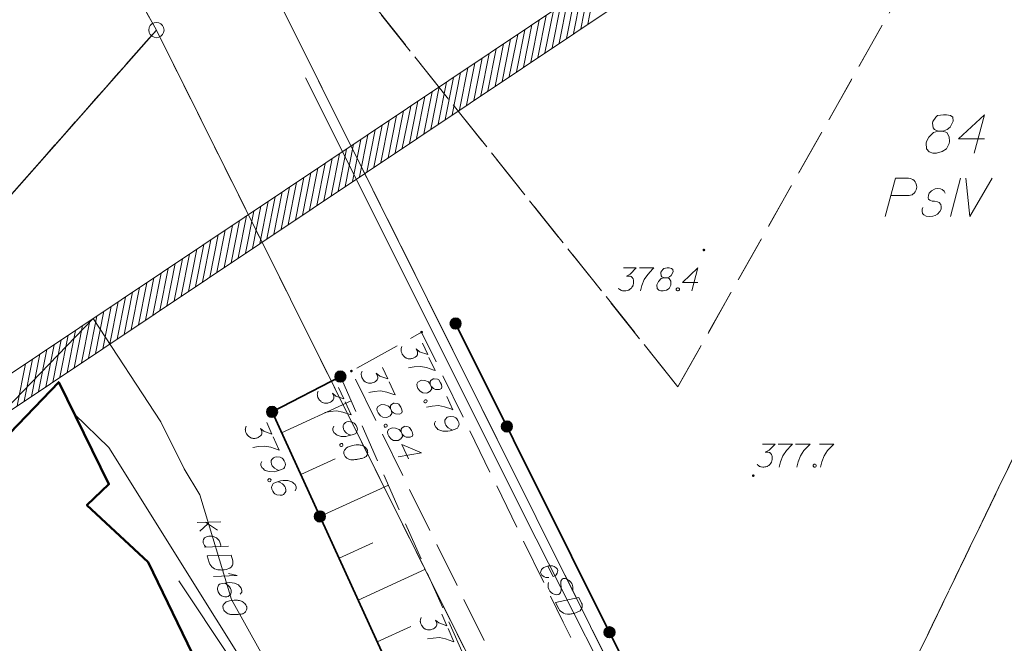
# Model space of a CAD drawing. Header units: metres. Extents: x 5554594 to 5556205, y 5636132 to 5636668.
# Tile 22 of 168: x 5555144 to 5555176, y 5636306 to 5636326. Entities that reach past the tile are written whole.
import ezdxf

# ---------------------------------------------------------------- set-up
doc = ezdxf.new("R2010")
doc.units = ezdxf.units.M
doc.header["$MEASUREMENT"] = 0
doc.header["$XCLIPFRAME"] = 0
for name, pattern in [('L_0_05', [1.75, 1.25, -0.5]), ('L_0_06', [2, 1.5, -0.5]), ('PRZER1-1', [2, 1, -1]), ('PRZER3-1', [4, 3, -1])]:
    doc.linetypes.add(name, pattern=pattern)
for name, color, linetype, lineweight in [('#digitalizacja', 7, 'Continuous', 18), ('#RASTER', 7, 'Continuous', 18), ('#skartowane', 7, 'Continuous', 18), ('#zakres', 7, 'Continuous', 18), ('#zmodyfikowane', 7, 'Continuous', 18)]:
    doc.layers.add(name, color=color, linetype=linetype, lineweight=lineweight)
for name, color, linetype, lineweight, true_color in [('GEPPGD', 96, 'Continuous', 18, 0x008000), ('GESBZO', 18, 'Continuous', 50, 0x0a0909), ('GESDZI', 18, 'Continuous', 18, 0x0a0909), ('GESDZI_O', 18, 'Continuous', 18, 0x0a0909), ('GESKKL', 96, 'PRZER3-1', 18, 0x008000), ('GESKKL_O', 96, 'PRZER3-1', 18, 0x008000), ('GESUZY', 96, 'PRZER1-1', 18, 0x008000), ('GULWPI', 5, 'Continuous', 18, 0x0000ff), ('GUPWPI', 5, 'Continuous', 18, 0x0000ff), ('GUPWWB', 5, 'Continuous', 18, 0x0000ff)]:
    doc.layers.add(name, color=color, linetype=linetype, lineweight=lineweight, true_color=true_color)
picture_1 = doc.add_image_def('image1.tif', size_in_pixel=(18897, 11811))

# ---------------------------------------------------------------- blocks, each defined once
blk = doc.blocks.new('POINT')
blk.add_hatch(color=0).paths.add_polyline_path([(-0.000884, -0.0025), (-0.0025, -0.000884), (-0.0025, 0.000884), (0.000884, 0.0025), (0.0025, 0.000884), (0.0025, -0.000884), (0.000884, -0.0025)])
blk = doc.blocks.new('EPPGS')
at = {"color": 0, "flags": 128}
blk.add_lwpolyline([(0.5, 0), (0.475528, -0.154508), (0.404508, -0.293893), (0.293893, -0.404508), (0.154508, -0.475528), (0, -0.5), (-0.154508, -0.475528), (-0.293893, -0.404508), (-0.404508, -0.293893), (-0.475528, -0.154508), (-0.5, 0), (-0.475528, 0.154508), (-0.404508, 0.293893), (-0.293893, 0.404508), (-0.154508, 0.475528), (0, 0.5), (0.154508, 0.475528), (0.293893, 0.404508), (0.404508, 0.293893), (0.475528, 0.154508), (0.5, 0)], close=True, dxfattribs=at)
blk = doc.blocks.new('*U1651')
at = {"layer": '#digitalizacja', "color": 36, "linetype": 'ByBlock', "lineweight": 18, "true_color": 0x803300}
for p, q in [((5555149.927, 5636309.94), (5555150.703, 5636309.966)), ((5555150.279, 5636309.899), (5555150.012, 5636309.658)), ((5555150.201, 5636309.95), (5555150.587, 5636309.696))]:
    blk.add_line(p, q, dxfattribs=at)
blk = doc.blocks.new('*U1652')
at = {"layer": '#digitalizacja', "color": 36, "linetype": 'ByBlock', "lineweight": 18, "true_color": 0x803300}
blk.add_line((5555150.944, 5636309.169), (5555150.17, 5636309.138), dxfattribs=at)
at = {"layer": '#digitalizacja', "color": 36, "linetype": 'ByBlock', "lineweight": 18, "true_color": 0x803300, "flags": 128}
blk.add_lwpolyline([(5555150.688, 5636309.159), (5555150.699, 5636309.206), (5555150.669, 5636309.302), (5555150.641, 5636309.355), (5555150.554, 5636309.439), (5555150.426, 5636309.493), (5555150.307, 5636309.5), (5555150.249, 5636309.489), (5555150.205, 5636309.469), (5555150.171, 5636309.441), (5555150.136, 5636309.393), (5555150.12, 5636309.345), (5555150.127, 5636309.279), (5555150.146, 5636309.236), (5555150.166, 5636309.192), (5555150.219, 5636309.14)], dxfattribs=at)
blk = doc.blocks.new('*U1653')
at = {"layer": '#digitalizacja', "color": 36, "linetype": 'ByBlock', "lineweight": 18, "true_color": 0x803300}
for q in [(5555150.46, 5636308.183), (5555150.95, 5636308.276)]:
    blk.add_line((5555151.236, 5636308.209), q, dxfattribs=at)

msp = doc.modelspace()

# ---------------------------------------------------------------- hatches: boundary and pattern name
at = {"layer": '#skartowane', "linetype": 'Continuous', "lineweight": 35}
h = msp.add_hatch(color=7, dxfattribs=at)
edge = h.paths.add_edge_path()
edge.add_arc((5555158.36, 5636316.43), 0.175, 0, 360)
at = {"layer": '#skartowane', "linetype": 'Continuous', "lineweight": 18}
h = msp.add_hatch(color=7, dxfattribs=at)
edge = h.paths.add_edge_path()
edge.add_arc((5555157.25, 5636316.15), 0.045, 0, 360)
at = {"layer": '#skartowane', "linetype": 'Continuous', "lineweight": 35}
h = msp.add_hatch(color=7, dxfattribs=at)
edge = h.paths.add_edge_path()
edge.add_arc((5555154.6, 5636314.7), 0.175, 0, 360)
at = {"layer": '#skartowane', "linetype": 'Continuous', "lineweight": 18}
h = msp.add_hatch(color=7, dxfattribs=at)
edge = h.paths.add_edge_path()
edge.add_arc((5555154.6, 5636314.7), 0.045, 0, 360)
h = msp.add_hatch(color=7, dxfattribs=at)
edge = h.paths.add_edge_path()
edge.add_arc((5555154.96, 5636314.88), 0.045, 0, 360)
at = {"layer": '#skartowane', "linetype": 'Continuous', "lineweight": 35}
h = msp.add_hatch(color=7, dxfattribs=at)
edge = h.paths.add_edge_path()
edge.add_arc((5555152.37, 5636313.55), 0.175, 0, 360)
h = msp.add_hatch(color=7, dxfattribs=at)
edge = h.paths.add_edge_path()
edge.add_arc((5555152.37, 5636313.55), 0.175, 0, 360)
at = {"layer": '#skartowane', "linetype": 'Continuous', "lineweight": 18}
h = msp.add_hatch(color=7, dxfattribs=at)
edge = h.paths.add_edge_path()
edge.add_arc((5555152.37, 5636313.55), 0.045, 0, 360)
at = {"layer": '#skartowane', "linetype": 'Continuous', "lineweight": 35}
h = msp.add_hatch(color=7, dxfattribs=at)
edge = h.paths.add_edge_path()
edge.add_arc((5555160.034, 5636313.074), 0.175, 0, 360)
h = msp.add_hatch(color=7, dxfattribs=at)
edge = h.paths.add_edge_path()
edge.add_arc((5555153.931, 5636310.14), 0.175, 0, 360)
h = msp.add_hatch(color=7, dxfattribs=at)
edge = h.paths.add_edge_path()
edge.add_arc((5555163.381, 5636306.362), 0.175, 0, 360)
at = {"layer": '#zmodyfikowane', "linetype": 'Continuous', "lineweight": 18}
h = msp.add_hatch(color=7, dxfattribs=at)
edge = h.paths.add_edge_path()
edge.add_arc((5555166.46, 5636318.83), 0.045, 0, 360)
h = msp.add_hatch(color=7, dxfattribs=at)
edge = h.paths.add_edge_path()
edge.add_arc((5555168.07, 5636311.47), 0.045, 0, 360)

# ---------------------------------------------------------------- linework, layer by layer
at = {"layer": '#digitalizacja', "color": 1, "linetype": 'Continuous', "lineweight": 18, "flags": 128}
for points in [[(5555160.588, 5636310.204), (5555157.156, 5636317.057), (5555153.459, 5636324.438)], [(5555160.588, 5636310.204), (5555164.623, 5636302.246), (5555166.546, 5636298.24), (5555170.434, 5636291.739), (5555173.666, 5636287.512), (5555177.255, 5636283.385), (5555187.066, 5636274.45)], [(5555161.371, 5636308.521), (5555161.542, 5636308.184), (5555161.598, 5636308.205), (5555161.64, 5636308.24), (5555161.676, 5636308.285), (5555161.692, 5636308.372), (5555161.67, 5636308.427), (5555161.638, 5636308.464), (5555161.577, 5636308.506), (5555161.522, 5636308.524), (5555161.448, 5636308.526), (5555161.395, 5636308.526), (5555161.295, 5636308.502), (5555161.237, 5636308.472), (5555161.192, 5636308.443), (5555161.158, 5636308.406), (5555161.132, 5636308.313), (5555161.148, 5636308.268), (5555161.175, 5636308.229), (5555161.178, 5636308.224), (5555161.244, 5636308.171), (5555161.299, 5636308.153), (5555161.334, 5636308.151), (5555161.342, 5636308.148), (5555161.402, 5636308.146)], [(5555162.165, 5636307.725), (5555162.181, 5636307.746), (5555162.189, 5636307.783), (5555162.189, 5636307.81), (5555162.186, 5636307.841), (5555162.178, 5636307.883), (5555162.162, 5636307.928), (5555162.148, 5636307.955), (5555162.122, 5636307.994), (5555162.061, 5636308.049), (5555162.026, 5636308.078), (5555161.981, 5636308.102), (5555161.947, 5636308.117), (5555161.925, 5636308.12), (5555161.894, 5636308.117), (5555161.87, 5636308.111), (5555161.849, 5636308.101), (5555161.825, 5636308.082), (5555161.81, 5636308.061), (5555161.797, 5636308.034), (5555161.794, 5636308.027), (5555161.803, 5636307.733), (5555161.785, 5636307.665), (5555161.775, 5636307.646), (5555161.767, 5636307.636), (5555161.736, 5636307.606), (5555161.714, 5636307.596), (5555161.691, 5636307.59), (5555161.659, 5636307.587), (5555161.612, 5636307.59), (5555161.543, 5636307.621), (5555161.524, 5636307.632), (5555161.482, 5636307.663), (5555161.458, 5636307.684), (5555161.439, 5636307.708), (5555161.413, 5636307.747), (5555161.405, 5636307.763), (5555161.383, 5636307.818), (5555161.378, 5636307.855), (5555161.375, 5636307.887), (5555161.377, 5636307.934), (5555161.395, 5636307.99)], [(5555162.381, 5636307.496), (5555162.471, 5636307.317), (5555162.485, 5636307.278), (5555162.488, 5636307.259), (5555162.49, 5636307.228), (5555162.488, 5636307.207), (5555162.485, 5636307.185), (5555162.472, 5636307.146), (5555162.459, 5636307.119), (5555162.42, 5636307.066), (5555162.304, 5636307.007), (5555162.249, 5636306.986), (5555162.22, 5636306.978), (5555162.191, 5636306.97), (5555162.162, 5636306.962), (5555162.13, 5636306.959), (5555162.093, 5636306.953), (5555162.035, 5636306.95), (5555162.009, 5636306.95), (5555161.929, 5636306.963), (5555161.879, 5636306.984), (5555161.831, 5636307.013), (5555161.786, 5636307.049), (5555161.754, 5636307.086), (5555161.725, 5636307.131), (5555161.621, 5636307.336), (5555162.381, 5636307.496)]]:
    msp.add_lwpolyline(points, dxfattribs=at)
at = {"layer": '#digitalizacja', "color": 36, "linetype": 'Continuous', "lineweight": 18, "true_color": 0x803300, "flags": 128}
for points in [[(5555153.86, 5636302.373), (5555151.052, 5636307.433), (5555150.016, 5636310.847), (5555149.507, 5636311.697), (5555148.741, 5636313.229), (5555146.536, 5636316.595), (5555141.642, 5636311.533)], [(5555151.032, 5636308.881), (5555151.09, 5636308.689), (5555151.096, 5636308.648), (5555151.096, 5636308.629), (5555151.093, 5636308.597), (5555151.087, 5636308.577), (5555151.081, 5636308.556), (5555151.061, 5636308.52), (5555151.043, 5636308.496), (5555150.996, 5636308.45), (5555150.871, 5636308.413), (5555150.813, 5636308.401), (5555150.783, 5636308.398), (5555150.753, 5636308.395), (5555150.723, 5636308.393), (5555150.691, 5636308.395), (5555150.654, 5636308.396), (5555150.596, 5636308.403), (5555150.57, 5636308.408), (5555150.494, 5636308.434), (5555150.449, 5636308.463), (5555150.407, 5636308.5), (5555150.369, 5636308.544), (5555150.344, 5636308.586), (5555150.322, 5636308.635), (5555150.256, 5636308.855), (5555151.032, 5636308.881)], [(5555164.329, 5636283.323), (5555160.89, 5636289.043), (5555154.409, 5636300.408), (5555149.33, 5636308.043)], [(5555151.333, 5636307.603), (5555151.381, 5636307.667), (5555151.383, 5636307.723), (5555151.359, 5636307.802), (5555151.319, 5636307.851), (5555151.298, 5636307.882), (5555151.272, 5636307.905), (5555151.143, 5636307.965), (5555150.988, 5636307.986), (5555150.91, 5636307.98), (5555150.739, 5636307.953), (5555150.654, 5636307.927), (5555150.627, 5636307.895), (5555150.596, 5636307.836), (5555150.59, 5636307.815), (5555150.59, 5636307.754), (5555150.612, 5636307.68), (5555150.641, 5636307.627), (5555150.664, 5636307.591), (5555150.726, 5636307.548), (5555150.834, 5636307.519), (5555150.895, 5636307.519), (5555150.941, 5636307.533), (5555151.006, 5636307.583), (5555151.027, 5636307.615), (5555151.037, 5636307.661), (5555151.034, 5636307.734), (5555151.019, 5636307.785), (5555150.983, 5636307.842), (5555150.954, 5636307.876), (5555150.888, 5636307.93), (5555150.849, 5636307.956), (5555150.827, 5636307.968)], [(5555151.544, 5636307.192), (5555151.541, 5636307.203), (5555151.525, 5636307.235), (5555151.512, 5636307.256), (5555151.501, 5636307.271), (5555151.481, 5636307.296), (5555151.454, 5636307.325), (5555151.429, 5636307.348), (5555151.398, 5636307.369), (5555151.37, 5636307.379), (5555151.336, 5636307.388), (5555151.303, 5636307.396), (5555151.264, 5636307.403), (5555151.238, 5636307.407), (5555151.201, 5636307.408), (5555151.139, 5636307.408), (5555151.049, 5636307.399), (5555150.978, 5636307.39), (5555150.916, 5636307.371), (5555150.872, 5636307.352), (5555150.828, 5636307.314), (5555150.805, 5636307.288), (5555150.78, 5636307.25), (5555150.767, 5636307.209), (5555150.767, 5636307.19), (5555150.771, 5636307.155), (5555150.78, 5636307.126), (5555150.799, 5636307.083), (5555150.823, 5636307.047), (5555150.848, 5636307.024), (5555150.889, 5636306.993), (5555150.911, 5636306.981), (5555150.94, 5636306.965), (5555150.968, 5636306.955), (5555150.988, 5636306.949), (5555151.02, 5636306.946), (5555151.033, 5636306.944), (5555151.065, 5636306.941), (5555151.102, 5636306.94), (5555151.139, 5636306.939), (5555151.164, 5636306.94), (5555151.182, 5636306.94), (5555151.207, 5636306.941), (5555151.261, 5636306.945), (5555151.291, 5636306.948), (5555151.321, 5636306.951), (5555151.362, 5636306.957), (5555151.415, 5636306.967), (5555151.432, 5636306.972), (5555151.452, 5636306.985), (5555151.473, 5636306.997), (5555151.502, 5636307.024), (5555151.52, 5636307.048), (5555151.531, 5636307.07), (5555151.541, 5636307.098), (5555151.546, 5636307.124), (5555151.546, 5636307.143), (5555151.547, 5636307.161), (5555151.544, 5636307.192)]]:
    msp.add_lwpolyline(points, dxfattribs=at)
at = {"layer": '#skartowane', "color": 7, "linetype": 'Continuous', "lineweight": 35}
for q in [(5555154.6, 5636314.7), (5555156.99, 5636303.46)]:
    msp.add_line((5555152.37, 5636313.55), q, dxfattribs=at)
at = {"layer": '#skartowane', "color": 7, "linetype": 'Continuous', "lineweight": 18, "flags": 128}
for points in [[(5555163.842, 5636318.244), (5555164.255, 5636318.244), (5555164.06, 5636318.043), (5555163.93, 5636317.978), (5555164.036, 5636317.978), (5555164.06, 5636317.973), (5555164.072, 5636317.967), (5555164.084, 5636317.961), (5555164.095, 5636317.955), (5555164.119, 5636317.937), (5555164.131, 5636317.919), (5555164.143, 5636317.902), (5555164.149, 5636317.884), (5555164.16, 5636317.843), (5555164.166, 5636317.807), (5555164.166, 5636317.79), (5555164.166, 5636317.766), (5555164.16, 5636317.73), (5555164.154, 5636317.707), (5555164.149, 5636317.683), (5555164.143, 5636317.666), (5555164.137, 5636317.654), (5555164.131, 5636317.642), (5555164.125, 5636317.63), (5555164.113, 5636317.612), (5555164.095, 5636317.589), (5555164.078, 5636317.571), (5555164.066, 5636317.559), (5555164.048, 5636317.547), (5555164.031, 5636317.536), (5555164.007, 5636317.524), (5555163.995, 5636317.518), (5555163.954, 5636317.506), (5555163.918, 5636317.5), (5555163.895, 5636317.494), (5555163.853, 5636317.494), (5555163.806, 5636317.5), (5555163.788, 5636317.506), (5555163.771, 5636317.512), (5555163.753, 5636317.518), (5555163.735, 5636317.53), (5555163.717, 5636317.541), (5555163.688, 5636317.565), (5555163.67, 5636317.589)], [(5555164.355, 5636318.244), (5555164.828, 5636318.244), (5555164.798, 5636318.215), (5555164.627, 5636318.032), (5555164.509, 5636317.866), (5555164.438, 5636317.671), (5555164.391, 5636317.494)], [(5555165.164, 5636317.919), (5555165.247, 5636317.919), (5555165.27, 5636317.925), (5555165.341, 5636317.955), (5555165.395, 5636318.002), (5555165.454, 5636318.114), (5555165.448, 5636318.197), (5555165.406, 5636318.226), (5555165.324, 5636318.244), (5555165.265, 5636318.244), (5555165.152, 5636318.226), (5555165.117, 5636318.197), (5555165.058, 5636318.108), (5555165.052, 5636318.079), (5555165.064, 5636317.99), (5555165.087, 5636317.955), (5555165.164, 5636317.919), (5555165.07, 5636317.896), (5555164.981, 5636317.807), (5555164.934, 5636317.719), (5555164.928, 5636317.689), (5555164.934, 5636317.577), (5555164.987, 5636317.518), (5555165.058, 5636317.494), (5555165.129, 5636317.494), (5555165.241, 5636317.524), (5555165.324, 5636317.577), (5555165.377, 5636317.683), (5555165.383, 5636317.719), (5555165.377, 5636317.813), (5555165.33, 5636317.896), (5555165.247, 5636317.919)], [(5555166.268, 5636317.772), (5555165.761, 5636317.772), (5555166.268, 5636318.244), (5555166.068, 5636317.494)], [(5555165.595, 5636317.595), (5555165.625, 5636317.595), (5555165.642, 5636317.583), (5555165.66, 5636317.559), (5555165.66, 5636317.53), (5555165.642, 5636317.506), (5555165.625, 5636317.494), (5555165.595, 5636317.494), (5555165.578, 5636317.506), (5555165.56, 5636317.53), (5555165.56, 5636317.559), (5555165.578, 5636317.583), (5555165.595, 5636317.595)], [(5555157.277, 5636315.795), (5555157.449, 5636315.419), (5555157.186, 5636315.513), (5555157.072, 5636315.604), (5555157.117, 5636315.507), (5555157.121, 5636315.483), (5555157.121, 5636315.47), (5555157.12, 5636315.457), (5555157.12, 5636315.444), (5555157.114, 5636315.415), (5555157.102, 5636315.397), (5555157.091, 5636315.379), (5555157.078, 5636315.366), (5555157.045, 5636315.338), (5555157.015, 5636315.318), (5555156.999, 5636315.31), (5555156.977, 5636315.3), (5555156.943, 5636315.291), (5555156.919, 5636315.287), (5555156.895, 5636315.282), (5555156.876, 5636315.28), (5555156.863, 5636315.281), (5555156.85, 5636315.281), (5555156.837, 5636315.282), (5555156.816, 5636315.285), (5555156.787, 5636315.291), (5555156.764, 5636315.3), (5555156.748, 5636315.306), (5555156.73, 5636315.317), (5555156.712, 5636315.328), (5555156.691, 5636315.345), (5555156.681, 5636315.353), (5555156.653, 5636315.386), (5555156.633, 5636315.415), (5555156.617, 5636315.434), (5555156.6, 5636315.472), (5555156.586, 5636315.517), (5555156.584, 5636315.536), (5555156.582, 5636315.554), (5555156.58, 5636315.573), (5555156.583, 5636315.594), (5555156.587, 5636315.615), (5555156.596, 5636315.652), (5555156.61, 5636315.678)], [(5555157.491, 5636315.328), (5555157.688, 5636314.898), (5555157.649, 5636314.913), (5555157.411, 5636314.992), (5555157.211, 5636315.031), (5555157.005, 5636315.014), (5555156.824, 5636314.983)], [(5555155.977, 5636314.998), (5555156.149, 5636314.623), (5555155.885, 5636314.716), (5555155.772, 5636314.807), (5555155.816, 5636314.711), (5555155.821, 5636314.687), (5555155.82, 5636314.673), (5555155.82, 5636314.66), (5555155.819, 5636314.647), (5555155.813, 5636314.618), (5555155.802, 5636314.6), (5555155.791, 5636314.582), (5555155.777, 5636314.569), (5555155.745, 5636314.541), (5555155.715, 5636314.521), (5555155.699, 5636314.514), (5555155.677, 5636314.504), (5555155.642, 5636314.495), (5555155.619, 5636314.49), (5555155.595, 5636314.486), (5555155.576, 5636314.484), (5555155.563, 5636314.484), (5555155.55, 5636314.485), (5555155.537, 5636314.485), (5555155.515, 5636314.488), (5555155.487, 5636314.495), (5555155.463, 5636314.503), (5555155.447, 5636314.509), (5555155.429, 5636314.52), (5555155.411, 5636314.532), (5555155.391, 5636314.548), (5555155.38, 5636314.556), (5555155.352, 5636314.589), (5555155.332, 5636314.619), (5555155.317, 5636314.638), (5555155.3, 5636314.675), (5555155.286, 5636314.721), (5555155.284, 5636314.739), (5555155.282, 5636314.758), (5555155.28, 5636314.777), (5555155.283, 5636314.798), (5555155.286, 5636314.819), (5555155.295, 5636314.855), (5555155.31, 5636314.881)], [(5555157.533, 5636314.457), (5555157.567, 5636314.382), (5555157.582, 5636314.363), (5555157.639, 5636314.311), (5555157.704, 5636314.282), (5555157.83, 5636314.275), (5555157.903, 5636314.315), (5555157.913, 5636314.365), (5555157.894, 5636314.447), (5555157.87, 5636314.501), (5555157.807, 5636314.596), (5555157.765, 5636314.616), (5555157.66, 5636314.632), (5555157.631, 5636314.625), (5555157.555, 5636314.578), (5555157.533, 5636314.542), (5555157.533, 5636314.457), (5555157.472, 5636314.533), (5555157.354, 5636314.577), (5555157.254, 5636314.583), (5555157.225, 5636314.576), (5555157.125, 5636314.524), (5555157.094, 5636314.451), (5555157.102, 5636314.377), (5555157.131, 5636314.312), (5555157.205, 5636314.223), (5555157.288, 5636314.169), (5555157.406, 5636314.165), (5555157.441, 5636314.175), (5555157.524, 5636314.22), (5555157.58, 5636314.297), (5555157.567, 5636314.382)], [(5555154.543, 5636314.347), (5555154.715, 5636313.971), (5555154.451, 5636314.065), (5555154.338, 5636314.156), (5555154.383, 5636314.059), (5555154.387, 5636314.035), (5555154.387, 5636314.022), (5555154.386, 5636314.009), (5555154.386, 5636313.995), (5555154.379, 5636313.967), (5555154.368, 5636313.948), (5555154.357, 5636313.93), (5555154.343, 5636313.918), (5555154.311, 5636313.89), (5555154.281, 5636313.87), (5555154.265, 5636313.862), (5555154.243, 5636313.852), (5555154.209, 5636313.843), (5555154.185, 5636313.838), (5555154.161, 5636313.834), (5555154.142, 5636313.832), (5555154.129, 5636313.832), (5555154.116, 5636313.833), (5555154.103, 5636313.833), (5555154.082, 5636313.837), (5555154.053, 5636313.843), (5555154.029, 5636313.852), (5555154.014, 5636313.858), (5555153.996, 5636313.869), (5555153.977, 5636313.88), (5555153.957, 5636313.896), (5555153.947, 5636313.905), (5555153.919, 5636313.937), (5555153.898, 5636313.967), (5555153.883, 5636313.986), (5555153.866, 5636314.024), (5555153.852, 5636314.069), (5555153.85, 5636314.088), (5555153.848, 5636314.106), (5555153.846, 5636314.125), (5555153.849, 5636314.146), (5555153.852, 5636314.167), (5555153.862, 5636314.204), (5555153.876, 5636314.23)], [(5555156.191, 5636314.531), (5555156.387, 5636314.102), (5555156.348, 5636314.116), (5555156.111, 5636314.196), (5555155.911, 5636314.234), (5555155.704, 5636314.218), (5555155.524, 5636314.187)], [(5555158.076, 5636314.05), (5555158.273, 5636313.621), (5555158.234, 5636313.635), (5555157.996, 5636313.715), (5555157.796, 5636313.753), (5555157.59, 5636313.736), (5555157.409, 5636313.706)], [(5555152.682, 5636312.868), (5555154.951, 5636313.907)], [(5555154.757, 5636313.88), (5555154.954, 5636313.45), (5555154.914, 5636313.465), (5555154.677, 5636313.544), (5555154.477, 5636313.583), (5555154.27, 5636313.566), (5555154.09, 5636313.535)], [(5555156.232, 5636313.661), (5555156.267, 5636313.585), (5555156.282, 5636313.566), (5555156.338, 5636313.514), (5555156.403, 5636313.486), (5555156.53, 5636313.479), (5555156.603, 5636313.518), (5555156.612, 5636313.568), (5555156.594, 5636313.651), (5555156.569, 5636313.704), (5555156.506, 5636313.799), (5555156.465, 5636313.819), (5555156.36, 5636313.836), (5555156.331, 5636313.829), (5555156.255, 5636313.781), (5555156.232, 5636313.745), (5555156.232, 5636313.661), (5555156.171, 5636313.737), (5555156.054, 5636313.78), (5555155.954, 5636313.786), (5555155.924, 5636313.779), (5555155.825, 5636313.727), (5555155.793, 5636313.654), (5555155.801, 5636313.58), (5555155.831, 5636313.516), (5555155.904, 5636313.426), (5555155.987, 5636313.373), (5555156.106, 5636313.369), (5555156.141, 5636313.378), (5555156.224, 5636313.423), (5555156.28, 5636313.5), (5555156.267, 5636313.585)], [(5555157.417, 5636313.93), (5555157.429, 5636313.903), (5555157.426, 5636313.882), (5555157.412, 5636313.856), (5555157.385, 5636313.844), (5555157.356, 5636313.85), (5555157.338, 5636313.861), (5555157.325, 5636313.888), (5555157.329, 5636313.909), (5555157.343, 5636313.935), (5555157.37, 5636313.947), (5555157.399, 5636313.941), (5555157.417, 5636313.93)], [(5555157.708, 5636313.251), (5555157.669, 5636313.182), (5555157.675, 5636313.126), (5555157.709, 5636313.051), (5555157.755, 5636313.007), (5555157.78, 5636312.979), (5555157.809, 5636312.96), (5555157.945, 5636312.918), (5555158.101, 5636312.918), (5555158.178, 5636312.934), (5555158.343, 5636312.984), (5555158.424, 5636313.021), (5555158.446, 5636313.057), (5555158.47, 5636313.12), (5555158.473, 5636313.141), (5555158.465, 5636313.202), (5555158.433, 5636313.272), (5555158.397, 5636313.32), (5555158.369, 5636313.353), (5555158.302, 5636313.387), (5555158.191, 5636313.401), (5555158.13, 5636313.393), (5555158.087, 5636313.373), (5555158.03, 5636313.314), (5555158.013, 5636313.281), (5555158.009, 5636313.233), (5555158.022, 5636313.161), (5555158.044, 5636313.113), (5555158.087, 5636313.061), (5555158.12, 5636313.031), (5555158.193, 5636312.986), (5555158.235, 5636312.967), (5555158.258, 5636312.958)], [(5555152.195, 5636313.199), (5555152.368, 5636312.823), (5555152.104, 5636312.917), (5555151.991, 5636313.008), (5555152.035, 5636312.912), (5555152.039, 5636312.888), (5555152.039, 5636312.874), (5555152.039, 5636312.861), (5555152.038, 5636312.848), (5555152.032, 5636312.819), (5555152.021, 5636312.801), (5555152.009, 5636312.783), (5555151.996, 5636312.77), (5555151.963, 5636312.742), (5555151.933, 5636312.722), (5555151.917, 5636312.715), (5555151.896, 5636312.705), (5555151.861, 5636312.696), (5555151.837, 5636312.691), (5555151.813, 5636312.687), (5555151.795, 5636312.685), (5555151.781, 5636312.685), (5555151.768, 5636312.686), (5555151.755, 5636312.686), (5555151.734, 5636312.689), (5555151.705, 5636312.696), (5555151.682, 5636312.704), (5555151.666, 5636312.71), (5555151.648, 5636312.721), (5555151.63, 5636312.733), (5555151.609, 5636312.749), (5555151.599, 5636312.757), (5555151.571, 5636312.79), (5555151.551, 5636312.82), (5555151.536, 5636312.839), (5555151.518, 5636312.876), (5555151.504, 5636312.922), (5555151.502, 5636312.94), (5555151.5, 5636312.959), (5555151.498, 5636312.978), (5555151.502, 5636312.998), (5555151.505, 5636313.02), (5555151.514, 5636313.056), (5555151.528, 5636313.082)], [(5555154.389, 5636313.081), (5555154.349, 5636313.011), (5555154.355, 5636312.955), (5555154.39, 5636312.88), (5555154.436, 5636312.836), (5555154.461, 5636312.809), (5555154.49, 5636312.79), (5555154.626, 5636312.748), (5555154.782, 5636312.748), (5555154.859, 5636312.764), (5555155.024, 5636312.814), (5555155.105, 5636312.85), (5555155.127, 5636312.887), (5555155.15, 5636312.949), (5555155.154, 5636312.97), (5555155.145, 5636313.031), (5555155.113, 5636313.101), (5555155.078, 5636313.15), (5555155.05, 5636313.183), (5555154.983, 5636313.217), (5555154.872, 5636313.231), (5555154.811, 5636313.223), (5555154.768, 5636313.203), (5555154.711, 5636313.144), (5555154.694, 5636313.11), (5555154.689, 5636313.063), (5555154.703, 5636312.991), (5555154.725, 5636312.943), (5555154.768, 5636312.891), (5555154.801, 5636312.861), (5555154.874, 5636312.816), (5555154.915, 5636312.796), (5555154.939, 5636312.787)], [(5555156.116, 5636313.133), (5555156.129, 5636313.107), (5555156.125, 5636313.086), (5555156.111, 5636313.06), (5555156.084, 5636313.047), (5555156.055, 5636313.054), (5555156.037, 5636313.065), (5555156.025, 5636313.092), (5555156.028, 5636313.113), (5555156.043, 5636313.139), (5555156.069, 5636313.151), (5555156.098, 5636313.145), (5555156.116, 5636313.133)], [(5555156.579, 5636312.904), (5555156.613, 5636312.828), (5555156.628, 5636312.809), (5555156.685, 5636312.757), (5555156.75, 5636312.729), (5555156.877, 5636312.722), (5555156.949, 5636312.761), (5555156.959, 5636312.811), (5555156.941, 5636312.894), (5555156.916, 5636312.947), (5555156.853, 5636313.042), (5555156.812, 5636313.062), (5555156.706, 5636313.079), (5555156.677, 5636313.072), (5555156.601, 5636313.024), (5555156.579, 5636312.988), (5555156.579, 5636312.904), (5555156.518, 5636312.98), (5555156.401, 5636313.023), (5555156.3, 5636313.029), (5555156.271, 5636313.022), (5555156.172, 5636312.97), (5555156.14, 5636312.897), (5555156.148, 5636312.823), (5555156.177, 5636312.759), (5555156.251, 5636312.669), (5555156.334, 5636312.616), (5555156.453, 5636312.612), (5555156.487, 5636312.621), (5555156.571, 5636312.666), (5555156.626, 5636312.743), (5555156.613, 5636312.828)], [(5555152.409, 5636312.732), (5555152.606, 5636312.303), (5555152.567, 5636312.317), (5555152.329, 5636312.397), (5555152.13, 5636312.435), (5555151.923, 5636312.419), (5555151.742, 5636312.388)], [(5555154.673, 5636312.503), (5555154.685, 5636312.476), (5555154.682, 5636312.455), (5555154.668, 5636312.429), (5555154.641, 5636312.417), (5555154.612, 5636312.423), (5555154.594, 5636312.435), (5555154.581, 5636312.461), (5555154.585, 5636312.482), (5555154.599, 5636312.508), (5555154.626, 5636312.521), (5555154.655, 5636312.514), (5555154.673, 5636312.503)], [(5555155.48, 5636312.301), (5555155.475, 5636312.312), (5555155.455, 5636312.342), (5555155.439, 5636312.361), (5555155.427, 5636312.374), (5555155.404, 5636312.396), (5555155.373, 5636312.421), (5555155.344, 5636312.441), (5555155.311, 5636312.458), (5555155.282, 5636312.464), (5555155.248, 5636312.468), (5555155.213, 5636312.471), (5555155.174, 5636312.473), (5555155.147, 5636312.474), (5555155.11, 5636312.47), (5555155.049, 5636312.461), (5555154.961, 5636312.441), (5555154.892, 5636312.422), (5555154.833, 5636312.395), (5555154.792, 5636312.37), (5555154.754, 5636312.326), (5555154.734, 5636312.298), (5555154.714, 5636312.256), (5555154.708, 5636312.214), (5555154.71, 5636312.195), (5555154.719, 5636312.161), (5555154.731, 5636312.134), (5555154.756, 5636312.093), (5555154.784, 5636312.061), (5555154.813, 5636312.041), (5555154.857, 5636312.016), (5555154.88, 5636312.007), (5555154.912, 5636311.996), (5555154.94, 5636311.989), (5555154.961, 5636311.986), (5555154.993, 5636311.988), (5555155.006, 5636311.987), (5555155.038, 5636311.989), (5555155.075, 5636311.993), (5555155.112, 5636311.997), (5555155.136, 5636312.001), (5555155.155, 5636312.003), (5555155.179, 5636312.008), (5555155.232, 5636312.019), (5555155.261, 5636312.026), (5555155.291, 5636312.033), (5555155.331, 5636312.045), (5555155.382, 5636312.061), (5555155.398, 5636312.069), (5555155.417, 5636312.084), (5555155.436, 5636312.099), (5555155.461, 5636312.13), (5555155.475, 5636312.156), (5555155.483, 5636312.18), (5555155.49, 5636312.208), (5555155.491, 5636312.235), (5555155.489, 5636312.253), (5555155.487, 5636312.272), (5555155.48, 5636312.301)], [(5555156.821, 5636312.021), (5555156.609, 5636312.482), (5555157.25, 5636312.217), (5555156.485, 5636312.088)], [(5555168.368, 5636312.499), (5555168.781, 5636312.499), (5555168.586, 5636312.298), (5555168.456, 5636312.233), (5555168.563, 5636312.233), (5555168.586, 5636312.227), (5555168.598, 5636312.221), (5555168.61, 5636312.216), (5555168.622, 5636312.21), (5555168.645, 5636312.192), (5555168.657, 5636312.174), (5555168.669, 5636312.156), (5555168.675, 5636312.139), (5555168.687, 5636312.097), (5555168.692, 5636312.062), (5555168.692, 5636312.044), (5555168.692, 5636312.021), (5555168.687, 5636311.985), (5555168.681, 5636311.962), (5555168.675, 5636311.938), (5555168.669, 5636311.92), (5555168.663, 5636311.908), (5555168.657, 5636311.897), (5555168.651, 5636311.885), (5555168.639, 5636311.867), (5555168.622, 5636311.843), (5555168.604, 5636311.826), (5555168.592, 5636311.814), (5555168.574, 5636311.802), (5555168.557, 5636311.79), (5555168.533, 5636311.779), (5555168.521, 5636311.773), (5555168.48, 5636311.761), (5555168.444, 5636311.755), (5555168.421, 5636311.749), (5555168.38, 5636311.749), (5555168.332, 5636311.755), (5555168.315, 5636311.761), (5555168.297, 5636311.767), (5555168.279, 5636311.773), (5555168.261, 5636311.784), (5555168.244, 5636311.796), (5555168.214, 5636311.82), (5555168.196, 5636311.843)], [(5555168.881, 5636312.499), (5555169.354, 5636312.499), (5555169.324, 5636312.469), (5555169.153, 5636312.286), (5555169.035, 5636312.121), (5555168.964, 5636311.926), (5555168.917, 5636311.749)], [(5555169.454, 5636312.499), (5555169.927, 5636312.499), (5555169.897, 5636312.469), (5555169.726, 5636312.286), (5555169.608, 5636312.121), (5555169.537, 5636311.926), (5555169.49, 5636311.749)], [(5555170.228, 5636312.499), (5555170.7, 5636312.499), (5555170.671, 5636312.469), (5555170.499, 5636312.286), (5555170.381, 5636312.121), (5555170.31, 5636311.926), (5555170.263, 5636311.749)], [(5555152.041, 5636311.934), (5555152.002, 5636311.864), (5555152.008, 5636311.808), (5555152.042, 5636311.733), (5555152.088, 5636311.689), (5555152.114, 5636311.662), (5555152.142, 5636311.642), (5555152.278, 5636311.601), (5555152.434, 5636311.6), (5555152.511, 5636311.616), (5555152.677, 5636311.666), (5555152.757, 5636311.703), (5555152.78, 5636311.739), (5555152.803, 5636311.802), (5555152.806, 5636311.823), (5555152.798, 5636311.884), (5555152.766, 5636311.954), (5555152.73, 5636312.003), (5555152.703, 5636312.035), (5555152.635, 5636312.069), (5555152.524, 5636312.084), (5555152.463, 5636312.075), (5555152.42, 5636312.055), (5555152.363, 5636311.997), (5555152.346, 5636311.963), (5555152.342, 5636311.915), (5555152.355, 5636311.844), (5555152.377, 5636311.795), (5555152.42, 5636311.744), (5555152.454, 5636311.713), (5555152.526, 5636311.669), (5555152.568, 5636311.649), (5555152.591, 5636311.64)], [(5555153.307, 5636311.504), (5555154.432, 5636312.02)], [(5555170.062, 5636311.849), (5555170.092, 5636311.849), (5555170.11, 5636311.838), (5555170.127, 5636311.814), (5555170.127, 5636311.784), (5555170.11, 5636311.761), (5555170.092, 5636311.749), (5555170.062, 5636311.749), (5555170.045, 5636311.761), (5555170.027, 5636311.784), (5555170.027, 5636311.814), (5555170.045, 5636311.838), (5555170.062, 5636311.849)], [(5555152.325, 5636311.356), (5555152.337, 5636311.329), (5555152.334, 5636311.308), (5555152.32, 5636311.282), (5555152.293, 5636311.27), (5555152.264, 5636311.276), (5555152.246, 5636311.287), (5555152.234, 5636311.314), (5555152.237, 5636311.335), (5555152.251, 5636311.361), (5555152.278, 5636311.373), (5555152.307, 5636311.367), (5555152.325, 5636311.356)], [(5555153.121, 5636310.98), (5555153.16, 5636311.05), (5555153.154, 5636311.105), (5555153.12, 5636311.181), (5555153.074, 5636311.224), (5555153.048, 5636311.252), (5555153.02, 5636311.271), (5555152.884, 5636311.313), (5555152.728, 5636311.313), (5555152.651, 5636311.297), (5555152.485, 5636311.247), (5555152.405, 5636311.21), (5555152.382, 5636311.174), (5555152.359, 5636311.112), (5555152.356, 5636311.091), (5555152.364, 5636311.029), (5555152.396, 5636310.96), (5555152.431, 5636310.911), (5555152.459, 5636310.878), (5555152.527, 5636310.844), (5555152.637, 5636310.83), (5555152.698, 5636310.838), (5555152.741, 5636310.858), (5555152.799, 5636310.917), (5555152.816, 5636310.951), (5555152.82, 5636310.998), (5555152.807, 5636311.07), (5555152.785, 5636311.118), (5555152.741, 5636311.17), (5555152.708, 5636311.2), (5555152.636, 5636311.245), (5555152.594, 5636311.265), (5555152.571, 5636311.273)], [(5555153.931, 5636310.14), (5555156.165, 5636311.163)], [(5555154.556, 5636308.777), (5555155.664, 5636309.284)], [(5555155.18, 5636307.413), (5555157.379, 5636308.42)], [(5555157.906, 5636306.951), (5555158.073, 5636306.573), (5555157.811, 5636306.67), (5555157.699, 5636306.762), (5555157.742, 5636306.665), (5555157.746, 5636306.641), (5555157.745, 5636306.628), (5555157.745, 5636306.615), (5555157.744, 5636306.602), (5555157.737, 5636306.573), (5555157.726, 5636306.555), (5555157.715, 5636306.537), (5555157.701, 5636306.524), (5555157.668, 5636306.497), (5555157.638, 5636306.477), (5555157.622, 5636306.47), (5555157.6, 5636306.46), (5555157.565, 5636306.451), (5555157.541, 5636306.447), (5555157.517, 5636306.443), (5555157.499, 5636306.441), (5555157.485, 5636306.442), (5555157.472, 5636306.443), (5555157.459, 5636306.443), (5555157.438, 5636306.447), (5555157.409, 5636306.454), (5555157.386, 5636306.463), (5555157.37, 5636306.469), (5555157.352, 5636306.48), (5555157.334, 5636306.491), (5555157.314, 5636306.508), (5555157.304, 5636306.517), (5555157.276, 5636306.55), (5555157.257, 5636306.58), (5555157.242, 5636306.599), (5555157.225, 5636306.637), (5555157.211, 5636306.682), (5555157.209, 5636306.701), (5555157.208, 5636306.719), (5555157.206, 5636306.738), (5555157.209, 5636306.759), (5555157.213, 5636306.78), (5555157.223, 5636306.817), (5555157.237, 5636306.842)], [(5555155.805, 5636306.049), (5555156.895, 5636306.548)], [(5555158.114, 5636306.481), (5555158.305, 5636306.049), (5555158.266, 5636306.064), (5555158.029, 5636306.147), (5555157.83, 5636306.188), (5555157.623, 5636306.174), (5555157.442, 5636306.145)]]:
    msp.add_lwpolyline(points, dxfattribs=at)
at = {"layer": '#skartowane', "color": 7, "linetype": 'Continuous', "lineweight": 35, "flags": 128}
msp.add_lwpolyline([(5555158.36, 5636316.43), (5555167.82, 5636297.46), (5555171.77, 5636290.99), (5555175.13, 5636287.15)], dxfattribs=at)
at = {"layer": '#skartowane', "color": 7, "linetype": 'L_0_06', "lineweight": 18, "flags": 128}
msp.add_lwpolyline([(5555319.91, 5636279.38), (5555323.03, 5636275.28), (5555329.28, 5636268.46), (5555334.03, 5636263.4), (5555345.03, 5636252.49), (5555346.54, 5636251.45), (5555345.73, 5636247.93), (5555332.42, 5636261.49), (5555327.2, 5636266.8), (5555317.86, 5636277.41), (5555315.42, 5636280.01), (5555313.35, 5636281.16), (5555310.91, 5636281.48), (5555308.55, 5636280.93), (5555307.33, 5636278.49), (5555300.21, 5636263.98), (5555298.84, 5636260.31), (5555299.74, 5636259.03), (5555298.26, 5636255.27), (5555297.04, 5636255.1), (5555292.88, 5636247), (5555292.08, 5636246.05), (5555288.59, 5636239.37), (5555285.9, 5636234.86), (5555282.53, 5636231.41), (5555279.83, 5636229.99), (5555275.41, 5636228.95), (5555271.53, 5636229.31), (5555268.13, 5636230.4), (5555264.62, 5636232.17), (5555253.07, 5636239.68), (5555243.27, 5636245.93), (5555229.11, 5636254.41), (5555220.5, 5636258.77), (5555213.45, 5636261.65), (5555208.14, 5636263.06), (5555202.51, 5636263.31), (5555198.72, 5636262.51), (5555193.02, 5636260.05), (5555189.79, 5636257.33), (5555186.81, 5636252.47), (5555184.72, 5636245.33), (5555179.71, 5636245.97), (5555181.09, 5636251.46), (5555182.84, 5636255.67), (5555185.21, 5636259.68), (5555188.88, 5636264.05), (5555188.73, 5636266.82), (5555186.51, 5636270.36), (5555177.24, 5636279.14), (5555172.12, 5636284.35), (5555168.67, 5636288.73), (5555165.68, 5636293.64), (5555163.11, 5636298.61), (5555159.69, 5636305.28), (5555154.96, 5636314.88), (5555157.25, 5636316.15), (5555161.87, 5636306.69), (5555165.41, 5636299.79), (5555167.81, 5636295.12), (5555170.82, 5636290.32), (5555174.09, 5636286.04), (5555178.95, 5636281.15), (5555193.27, 5636269.09), (5555198.74, 5636266.34), (5555202.91, 5636266.53), (5555208.67, 5636266.05), (5555214.33, 5636264.32), (5555221.74, 5636261.36), (5555230.37, 5636257.02), (5555244.89, 5636248.46), (5555254.7, 5636242.22), (5555266.71, 5636234.85), (5555271.59, 5636232.9), (5555275.32, 5636232.51), (5555278.58, 5636233.38), (5555282.52, 5636236.11), (5555285.35, 5636239.7), (5555289.44, 5636247.37), (5555294.78, 5636258.52), (5555297.61, 5636265.12), (5555304.52, 5636279.57), (5555309.3, 5636287.58), (5555310.96, 5636291.13)], dxfattribs=at)
at = {"layer": '#skartowane', "color": 7, "linetype": 'L_0_05', "lineweight": 18, "flags": 128}
msp.add_lwpolyline([(5555154.6, 5636314.7), (5555158.99, 5636304.78), (5555165.68, 5636293.64), (5555163.22, 5636294.97), (5555156.99, 5636303.46), (5555152.37, 5636313.55), (5555154.6, 5636314.7)], close=True, dxfattribs=at)
at = {"layer": '#skartowane', "color": 7, "linetype": 'Continuous', "lineweight": 35}
for centre in [(5555158.36, 5636316.43), (5555154.6, 5636314.7), (5555152.37, 5636313.55), (5555152.37, 5636313.55), (5555160.034, 5636313.074), (5555153.931, 5636310.14), (5555163.381, 5636306.362)]:
    msp.add_circle(centre, 0.175, dxfattribs=at)
at = {"layer": '#zakres', "color": 134, "linetype": 'Continuous', "lineweight": 18}
for p, q in [((5555172.422, 5636333.916), (5555129.724, 5636305.355)), ((5555172.978, 5636333.084), (5555130.28, 5636304.524)), ((5555162.673, 5636326.197), (5555162.945, 5636327.57)), ((5555162.207, 5636325.886), (5555162.48, 5636327.259)), ((5555162.44, 5636326.042), (5555162.712, 5636327.415)), ((5555161.742, 5636325.575), (5555162.014, 5636326.948)), ((5555161.974, 5636325.73), (5555162.247, 5636327.103)), ((5555161.276, 5636325.263), (5555161.549, 5636326.636)), ((5555161.509, 5636325.419), (5555161.781, 5636326.792)), ((5555160.811, 5636324.952), (5555161.083, 5636326.325)), ((5555161.043, 5636325.107), (5555161.316, 5636326.481)), ((5555160.345, 5636324.64), (5555160.618, 5636326.014)), ((5555160.578, 5636324.796), (5555160.85, 5636326.169)), ((5555159.647, 5636324.173), (5555159.919, 5636325.547)), ((5555159.88, 5636324.329), (5555160.152, 5636325.702)), ((5555160.112, 5636324.485), (5555160.385, 5636325.858)), ((5555159.182, 5636323.862), (5555159.454, 5636325.235)), ((5555159.414, 5636324.018), (5555159.687, 5636325.391)), ((5555158.716, 5636323.551), (5555158.989, 5636324.924)), ((5555158.949, 5636323.706), (5555159.221, 5636325.08)), ((5555158.251, 5636323.239), (5555158.523, 5636324.613)), ((5555158.483, 5636323.395), (5555158.756, 5636324.768)), ((5555157.785, 5636322.928), (5555158.058, 5636324.301)), ((5555158.018, 5636323.084), (5555158.29, 5636324.457)), ((5555157.32, 5636322.617), (5555157.592, 5636323.99)), ((5555157.552, 5636322.772), (5555157.825, 5636324.146)), ((5555156.854, 5636322.305), (5555157.127, 5636323.679)), ((5555157.087, 5636322.461), (5555157.359, 5636323.834)), ((5555156.389, 5636321.994), (5555156.661, 5636323.367)), ((5555156.621, 5636322.15), (5555156.894, 5636323.523)), ((5555155.923, 5636321.683), (5555156.196, 5636323.056)), ((5555156.156, 5636321.838), (5555156.428, 5636323.212)), ((5555155.458, 5636321.371), (5555155.73, 5636322.745)), ((5555155.691, 5636321.527), (5555155.963, 5636322.9)), ((5555154.992, 5636321.06), (5555155.265, 5636322.433)), ((5555155.225, 5636321.216), (5555155.497, 5636322.589)), ((5555154.527, 5636320.749), (5555154.799, 5636322.122)), ((5555154.76, 5636320.904), (5555155.032, 5636322.278)), ((5555154.061, 5636320.437), (5555154.334, 5636321.81)), ((5555154.294, 5636320.593), (5555154.567, 5636321.966)), ((5555153.596, 5636320.126), (5555153.868, 5636321.499)), ((5555153.829, 5636320.282), (5555154.101, 5636321.655)), ((5555153.13, 5636319.815), (5555153.403, 5636321.188)), ((5555153.363, 5636319.97), (5555153.636, 5636321.343)), ((5555152.432, 5636319.348), (5555152.705, 5636320.721)), ((5555152.665, 5636319.503), (5555152.937, 5636320.876)), ((5555152.898, 5636319.659), (5555153.17, 5636321.032)), ((5555151.967, 5636319.036), (5555152.239, 5636320.409)), ((5555152.199, 5636319.192), (5555152.472, 5636320.565)), ((5555151.501, 5636318.725), (5555151.774, 5636320.098)), ((5555151.734, 5636318.881), (5555152.006, 5636320.254)), ((5555151.036, 5636318.413), (5555151.308, 5636319.787)), ((5555151.269, 5636318.569), (5555151.541, 5636319.942)), ((5555150.57, 5636318.102), (5555150.843, 5636319.475)), ((5555150.803, 5636318.258), (5555151.076, 5636319.631)), ((5555150.105, 5636317.791), (5555150.377, 5636319.164)), ((5555150.338, 5636317.946), (5555150.61, 5636319.32)), ((5555149.639, 5636317.479), (5555149.912, 5636318.853)), ((5555149.872, 5636317.635), (5555150.145, 5636319.008)), ((5555149.174, 5636317.168), (5555149.446, 5636318.541)), ((5555149.407, 5636317.324), (5555149.679, 5636318.697)), ((5555148.708, 5636316.857), (5555148.981, 5636318.23)), ((5555148.941, 5636317.012), (5555149.214, 5636318.386)), ((5555148.243, 5636316.545), (5555148.515, 5636317.919)), ((5555148.476, 5636316.701), (5555148.748, 5636318.074)), ((5555147.778, 5636316.234), (5555148.05, 5636317.607)), ((5555148.01, 5636316.39), (5555148.283, 5636317.763)), ((5555147.312, 5636315.923), (5555147.585, 5636317.296)), ((5555147.545, 5636316.078), (5555147.817, 5636317.452)), ((5555146.847, 5636315.611), (5555147.119, 5636316.985)), ((5555147.079, 5636315.767), (5555147.352, 5636317.14)), ((5555146.381, 5636315.3), (5555146.654, 5636316.673)), ((5555146.614, 5636315.456), (5555146.886, 5636316.829)), ((5555145.916, 5636314.989), (5555146.188, 5636316.362)), ((5555146.148, 5636315.144), (5555146.421, 5636316.518)), ((5555145.45, 5636314.677), (5555145.723, 5636316.051)), ((5555145.683, 5636314.833), (5555145.955, 5636316.206)), ((5555144.752, 5636314.21), (5555145.024, 5636315.583)), ((5555144.985, 5636314.366), (5555145.257, 5636315.739)), ((5555145.217, 5636314.522), (5555145.49, 5636315.895)), ((5555144.287, 5636313.899), (5555144.559, 5636315.272)), ((5555144.519, 5636314.055), (5555144.792, 5636315.428)), ((5555144.054, 5636313.743), (5555144.326, 5636315.116))]:
    msp.add_line(p, q, dxfattribs=at)
at = {"layer": 'GESBZO', "color": 7, "linetype": 'Continuous', "lineweight": 50, "flags": 128}
msp.add_lwpolyline([(5555132.537, 5636301.861), (5555132.537, 5636301.766), (5555132.94, 5636301.39), (5555132.537, 5636300.969), (5555132.537, 5636287.024), (5555149.93, 5636305.34), (5555148.33, 5636308.65), (5555146.33, 5636310.51), (5555147.05, 5636311.19), (5555145.41, 5636314.52), (5555134.73, 5636303.42), (5555134.38, 5636303.85), (5555132.537, 5636301.861)], close=True, dxfattribs=at)
at = {"layer": 'GESDZI', "color": 96, "linetype": 'Continuous', "lineweight": 18, "flags": 128}
for points in [[(5555210.74, 5636267.97), (5555208.46, 5636266.82), (5555202.73, 5636267.2), (5555198.92, 5636266.95), (5555193.68, 5636269.44), (5555177.22, 5636283.54), (5555171.33, 5636290.55), (5555168.09, 5636295.87), (5555152.11, 5636327.91), (5555140.07, 5636349.47), (5555138.419, 5636351.998)], [(5555138.419, 5636351.998), (5555140.07, 5636349.47), (5555152.11, 5636327.91), (5555168.09, 5636295.87), (5555171.33, 5636290.55), (5555177.22, 5636283.54), (5555193.68, 5636269.44), (5555198.92, 5636266.95), (5555194.751, 5636266.179), (5555190.254, 5636262.036), (5555175.305, 5636278.922)], [(5555134.827, 5636350.189), (5555136.58, 5636347.5), (5555148.596, 5636326.003), (5555132.537, 5636307.812)], [(5555175.305, 5636278.922), (5555167.557, 5636287.96), (5555148.596, 5636326.003), (5555136.58, 5636347.5), (5555134.827, 5636350.189)], [(5555132.537, 5636307.812), (5555148.596, 5636326.003), (5555167.557, 5636287.96), (5555175.305, 5636278.922)]]:
    msp.add_lwpolyline(points, dxfattribs=at)
at = {"layer": 'GESDZI_O', "color": 96, "linetype": 'Continuous', "lineweight": 18, "flags": 128}
for points in [[(5555174.108, 5636322.7), (5555174.246, 5636322.7), (5555174.285, 5636322.71), (5555174.403, 5636322.759), (5555174.492, 5636322.838), (5555174.59, 5636323.025), (5555174.58, 5636323.162), (5555174.512, 5636323.212), (5555174.374, 5636323.241), (5555174.275, 5636323.241), (5555174.088, 5636323.212), (5555174.029, 5636323.162), (5555173.931, 5636323.015), (5555173.921, 5636322.966), (5555173.941, 5636322.818), (5555173.98, 5636322.759), (5555174.108, 5636322.7), (5555173.95, 5636322.66), (5555173.803, 5636322.513), (5555173.724, 5636322.365), (5555173.714, 5636322.316), (5555173.724, 5636322.129), (5555173.813, 5636322.031), (5555173.931, 5636321.991), (5555174.049, 5636321.991), (5555174.236, 5636322.04), (5555174.374, 5636322.129), (5555174.462, 5636322.306), (5555174.472, 5636322.365), (5555174.462, 5636322.523), (5555174.384, 5636322.66), (5555174.246, 5636322.7)], [(5555175.614, 5636322.454), (5555174.767, 5636322.454), (5555175.614, 5636323.241), (5555175.279, 5636321.991)]]:
    msp.add_lwpolyline(points, dxfattribs=at)
at = {"layer": 'GESKKL', "color": 96, "linetype": 'PRZER3-1', "lineweight": 18, "ltscale": 0.5, "true_color": 0x008000}
for points in [[(5555187.306, 5636349.775), (5555177.2, 5636334.86), (5555165.61, 5636314.37), (5555145.81, 5636339.2), (5555140.07, 5636349.47), (5555138.419, 5636351.998)], [(5555191.001, 5636341.927), (5555171.85, 5636302.33), (5555177.22, 5636283.54), (5555171.33, 5636290.55), (5555168.09, 5636295.87), (5555152.11, 5636327.91), (5555145.81, 5636339.2), (5555165.61, 5636314.37), (5555177.2, 5636334.86), (5555187.306, 5636349.775)], [(5555200.497, 5636321.76), (5555177.22, 5636283.54), (5555171.85, 5636302.33), (5555191.001, 5636341.927)]]:
    msp.add_lwpolyline(points, dxfattribs=at)
at = {"layer": 'GESKKL_O', "color": 96, "linetype": 'Continuous', "lineweight": 18, "true_color": 0x008000}
msp.add_line((5555174.837, 5636321.174), (5555174.502, 5636319.924), dxfattribs=at)
at = {"layer": 'GESKKL_O', "color": 96, "linetype": 'Continuous', "lineweight": 18, "true_color": 0x008000, "flags": 128}
for points in [[(5555172.376, 5636319.924), (5555172.711, 5636321.174), (5555173.134, 5636321.174), (5555173.193, 5636321.164), (5555173.223, 5636321.155), (5555173.282, 5636321.125), (5555173.321, 5636321.096), (5555173.351, 5636321.056), (5555173.38, 5636321.007), (5555173.4, 5636320.938), (5555173.41, 5636320.879), (5555173.4, 5636320.83), (5555173.39, 5636320.79), (5555173.37, 5636320.751), (5555173.351, 5636320.722), (5555173.321, 5636320.682), (5555173.282, 5636320.653), (5555173.252, 5636320.633), (5555173.203, 5636320.613), (5555173.154, 5636320.604), (5555172.563, 5636320.604)], [(5555175.004, 5636321.174), (5555175.142, 5636319.924), (5555175.87, 5636321.174)], [(5555174.335, 5636320.682), (5555174.305, 5636320.751), (5555174.237, 5636320.8), (5555174.177, 5636320.82), (5555174.089, 5636320.83), (5555174.01, 5636320.82), (5555173.892, 5636320.761), (5555173.813, 5636320.682), (5555173.784, 5636320.613), (5555173.774, 5636320.535), (5555173.794, 5636320.485), (5555173.833, 5636320.456), (5555173.853, 5636320.446), (5555173.912, 5636320.426), (5555173.981, 5636320.416), (5555174.079, 5636320.397), (5555174.138, 5636320.377), (5555174.187, 5636320.318), (5555174.207, 5636320.249), (5555174.197, 5636320.161), (5555174.158, 5636320.082), (5555174.079, 5636319.993), (5555174.01, 5636319.954), (5555173.931, 5636319.934), (5555173.833, 5636319.924), (5555173.715, 5636319.934), (5555173.636, 5636319.974), (5555173.597, 5636320.023), (5555173.577, 5636320.092), (5555173.577, 5636320.161), (5555173.607, 5636320.22)]]:
    msp.add_lwpolyline(points, dxfattribs=at)
at = {"layer": 'GESUZY', "color": 96, "linetype": 'PRZER1-1', "lineweight": 18, "ltscale": 0.5, "true_color": 0x008000}
for points in [[(5555138.419, 5636351.998), (5555140.07, 5636349.47), (5555145.81, 5636339.2), (5555152.11, 5636327.91), (5555168.09, 5636295.87), (5555171.33, 5636290.55), (5555177.22, 5636283.54), (5555193.68, 5636269.44), (5555198.92, 5636266.95), (5555194.751, 5636266.179), (5555190.254, 5636262.036), (5555180.593, 5636272.949), (5555175.305, 5636278.922), (5555167.557, 5636287.96), (5555148.596, 5636326.003), (5555136.58, 5636347.5), (5555134.827, 5636350.189)], [(5555191.001, 5636341.927), (5555171.85, 5636302.33), (5555177.22, 5636283.54), (5555171.33, 5636290.55), (5555168.09, 5636295.87), (5555152.11, 5636327.91), (5555145.81, 5636339.2), (5555140.07, 5636349.47), (5555138.419, 5636351.998)], [(5555134.827, 5636350.189), (5555136.58, 5636347.5), (5555148.596, 5636326.003), (5555142.643, 5636319.259), (5555132.537, 5636307.812)], [(5555275.249, 5636316.493), (5555282.05, 5636311.75), (5555291.92, 5636304.86), (5555284.52, 5636292.447), (5555255.64, 5636244), (5555216.06, 5636266.31), (5555210.74, 5636267.97), (5555208.46, 5636266.82), (5555202.73, 5636267.2), (5555198.92, 5636266.95), (5555193.68, 5636269.44), (5555177.22, 5636283.54), (5555171.85, 5636302.33), (5555191.001, 5636341.927)], [(5555132.537, 5636307.812), (5555142.643, 5636319.259), (5555148.596, 5636326.003), (5555167.557, 5636287.96), (5555175.305, 5636278.922), (5555180.593, 5636272.949)]]:
    msp.add_lwpolyline(points, dxfattribs=at)
at = {"layer": 'GULWPI', "color": 5, "linetype": 'Continuous', "lineweight": 18, "true_color": 0x0000ff, "flags": 128}
msp.add_lwpolyline([(5555156.99, 5636295.11), (5555157.5, 5636295.68), (5555147.05, 5636312.39), (5555145.93, 5636313.48)], dxfattribs=at)

# ---------------------------------------------------------------- block references
at = {"layer": '#digitalizacja', "color": 36, "linetype": 'Continuous', "lineweight": 18, "true_color": 0x803300}
for name in ['*U1651', '*U1652', '*U1653']:
    msp.add_blockref(name, (0, 0), dxfattribs=at)
at = {"layer": 'GEPPGD', "color": 96, "lineweight": 18, "true_color": 0x008000, "xscale": 0.5, "yscale": 0.5, "zscale": 0.5, "rotation": 90}
msp.add_blockref('EPPGS', (5555148.596, 5636326.003), dxfattribs=at)
at = {"layer": 'GUPWPI', "color": 5, "lineweight": 18, "true_color": 0x0000ff, "rotation": 90}
msp.add_blockref('POINT', (5555147.05, 5636312.39), dxfattribs=at)
at = {"layer": 'GUPWWB', "color": 5, "lineweight": 18, "true_color": 0x0000ff, "rotation": 90}
msp.add_blockref('POINT', (5555145.93, 5636313.48), dxfattribs=at)

# ---------------------------------------------------------------- pictures from other files: only their frames are drawn
at = {"layer": '#RASTER', "color": 252, "linetype": 'Continuous', "lineweight": 18}
image = msp.add_image(picture_1, insert=(5554593.51, 5636131.7), size_in_units=(811.166, 518.086), dxfattribs=at)
image.set_boundary_path([(-0.5, -0.5), (-0.5, 11810.5), (18896.5, 11810.5), (18896.5, -0.5), (-0.5, -0.5)])
image.dxf.flags = 15

doc.saveas('drawing.dxf')
